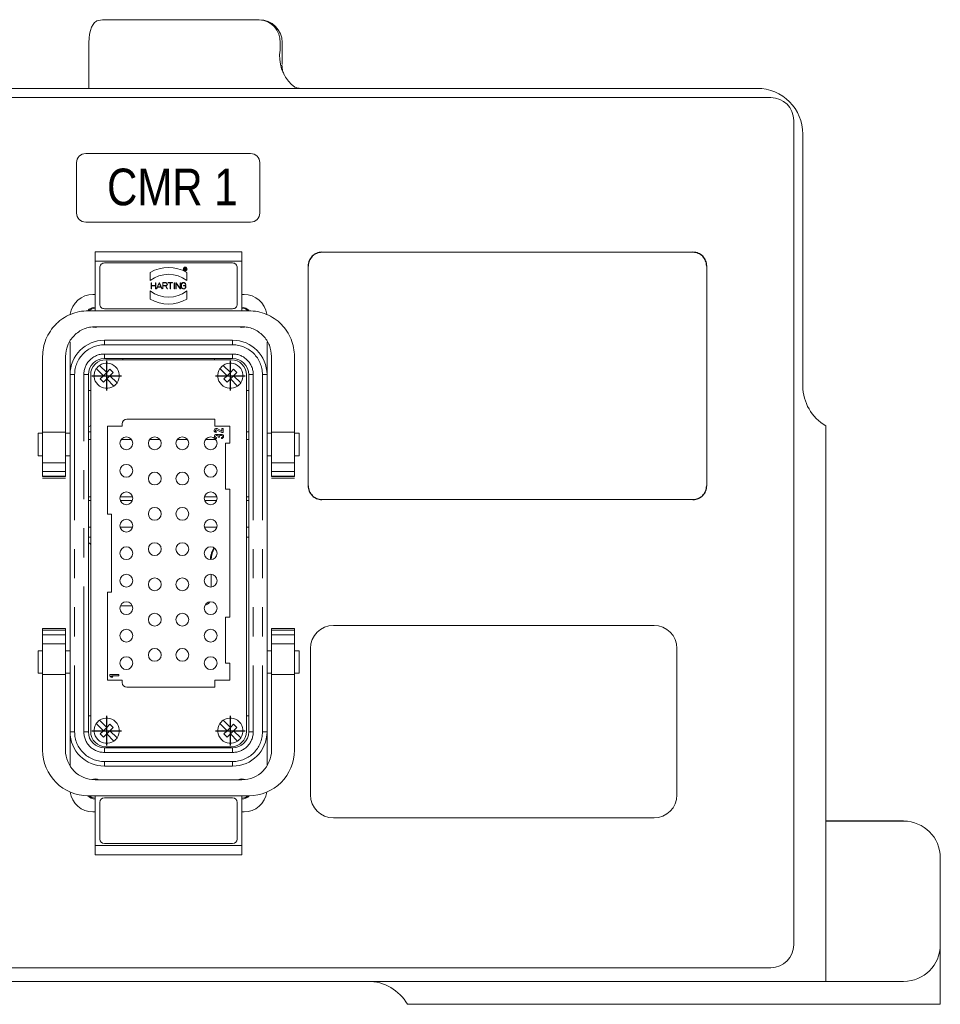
# Model space of a CAD drawing. Header units: millimetres. Extents: x 2665 to 40538, y 289 to 6965.
# Tile 67 of 68: x 10897 to 11299, y 3737 to 4167. Entities that reach past the tile are written whole.
import ezdxf

# ---------------------------------------------------------------- set-up
doc = ezdxf.new("R2010")
doc.units = ezdxf.units.MM
doc.header["$LTSCALE"] = 10
for name, pattern in [('AM_ISO08W050x2', [9, 6, -0.75, 1.5, -0.75]), ('CENTER2', [1.125, 0.75, -0.125, 0.125, -0.125]), ('PHANTOM', [12.7, 6.35, -1.27, 1.27, -1.27, 1.27, -1.27])]:
    doc.linetypes.add(name, pattern=pattern)
doc.layers.add('6', color=2, linetype='Continuous')
doc.layers.add('CEN', color=1, linetype='CENTER2', lineweight=25)
doc.layers.add('LineThick', color=7, linetype='Continuous', lineweight=13)
doc.styles.get("Standard").update_dxf_attribs({"font": 'romans.shx'})

# ---------------------------------------------------------------- blocks, each defined once
blk = doc.blocks.new('ADSFASDF')
at = {"layer": 'CEN', "linetype": 'AM_ISO08W050x2', "ltscale": 0.01}
for p, q in [((5733.17, -11481.65), (5733.17, -11468.65)), ((5726.68, -11475.15), (5739.67, -11475.15))]:
    blk.add_line(p, q, dxfattribs=at)
blk = doc.blocks.new('DSAFASDF')
for p, q in [((1859.74, 720.73), (1895.74, 720.73)), ((1857.74, 707.73), (1857.74, 718.73)), ((1897.74, 718.73), (1897.74, 707.73)), ((1895.74, 705.73), (1859.74, 705.73))]:
    blk.add_line(p, q)
for centre, start, end in [((1859.74, 718.73), 90, 180), ((1895.74, 718.73), 0, 90), ((1859.74, 707.73), 180, 270), ((1895.74, 707.73), 270, 0)]:
    blk.add_arc(centre, 2, start, end)
blk = doc.blocks.new('VIEW CCC')
at = {"color": 7, "linetype": 'Continuous', "lineweight": 15}
for p, q in [((54250.54, 1350.98), (54288.6, 1350.98)), ((54288.6, 1350.98), (54318.18, 1350.98)), ((54243.76, 1335.45), (54243.79, 1340.89)), ((54243.79, 1340.98), (54243.79, 1340.97)), ((54327.25, 1337.74), (54327.25, 1340.98)), ((54328.18, 1331.4), (54328.18, 1340.98)), ((54243.76, 1335.45), (54243.76, 1320.98)), ((54535.54, 1320.98), (53775.54, 1320.98)), ((54254.9, 1320.98), (54254.53, 1320.98)), ((54541.54, 1316.98), (53769.54, 1316.98)), ((54551.54, 946.98), (54551.54, 1306.98)), ((54555.54, 1190.98), (54555.54, 1300.98)), ((54310.54, 1249.58), (54246.54, 1249.58)), ((54246.54, 1245.58), (54246.54, 1249.58)), ((54310.54, 1249.58), (54310.54, 1245.58)), ((54345.54, 1249.4), (54507.54, 1249.4)), ((54246.54, 1245.58), (54246.54, 1223.88)), ((54310.54, 1245.58), (54246.54, 1245.58)), ((54248.54, 1242.73), (54248.54, 1226.73)), ((54306.54, 1244.73), (54250.54, 1244.73)), ((54308.54, 1226.73), (54308.54, 1242.73)), ((54310.54, 1223.88), (54310.54, 1245.58)), ((54339.54, 1243.4), (54339.54, 1147.4)), ((54513.54, 1243.4), (54513.54, 1147.4)), ((54270.54, 1237.03), (54270.54, 1240.64)), ((54285.39, 1241.56), (54285.39, 1242.6)), ((54285.39, 1242.6), (54285.89, 1242.6)), ((54285.47, 1241.56), (54285.39, 1241.56)), ((54285.47, 1242.52), (54285.89, 1242.52)), ((54285.47, 1242.1), (54285.47, 1242.52)), ((54285.89, 1242.1), (54285.47, 1242.1)), ((54285.87, 1242.02), (54285.47, 1242.02)), ((54285.47, 1242.02), (54285.47, 1241.56)), ((54286.1, 1241.56), (54285.87, 1242.02)), ((54285.95, 1242.03), (54286.19, 1241.56)), ((54286.1, 1241.56), (54286.19, 1241.56)), ((54286.54, 1240.64), (54286.54, 1237.03)), ((54270.96, 1233.43), (54270.96, 1236.13)), ((54271.08, 1236.13), (54270.96, 1236.13)), ((54271.08, 1236.13), (54271.08, 1234.84)), ((54271.08, 1234.84), (54272.89, 1234.84)), ((54272.89, 1234.72), (54271.08, 1234.72)), ((54271.08, 1234.72), (54271.08, 1233.43)), ((54272.89, 1234.84), (54272.89, 1236.13)), ((54273.01, 1236.13), (54272.89, 1236.13)), ((54272.89, 1233.43), (54272.89, 1234.72)), ((54273.01, 1236.13), (54273.01, 1233.43)), ((54273.27, 1233.43), (54274.43, 1236.13)), ((54273.71, 1234.14), (54273.4, 1233.43)), ((54275.28, 1234.14), (54273.71, 1234.14)), ((54273.76, 1234.26), (54274.49, 1235.98)), ((54275.23, 1234.26), (54273.76, 1234.26)), ((54274.56, 1236.13), (54274.43, 1236.13)), ((54274.49, 1235.98), (54275.23, 1234.26)), ((54274.56, 1236.13), (54275.72, 1233.43)), ((54275.59, 1233.43), (54275.28, 1234.14)), ((54275.98, 1233.43), (54275.98, 1236.19)), ((54275.98, 1236.19), (54277.29, 1236.19)), ((54276.1, 1236.07), (54277.29, 1236.07)), ((54276.1, 1234.84), (54276.1, 1236.07)), ((54277.29, 1234.84), (54276.1, 1234.84)), ((54277.25, 1234.72), (54276.1, 1234.72)), ((54276.1, 1234.72), (54276.1, 1233.43)), ((54277.9, 1233.43), (54277.25, 1234.72)), ((54277.38, 1234.73), (54278.03, 1233.43)), ((54278.35, 1236.19), (54278.35, 1236.07)), ((54278.35, 1236.19), (54280.28, 1236.19)), ((54279.26, 1236.07), (54278.35, 1236.07)), ((54279.26, 1233.43), (54279.26, 1236.07)), ((54280.28, 1236.07), (54279.38, 1236.07)), ((54279.38, 1236.07), (54279.38, 1233.43)), ((54280.28, 1236.07), (54280.28, 1236.19)), ((54280.99, 1233.43), (54280.99, 1236.13)), ((54281.11, 1236.13), (54280.99, 1236.13)), ((54281.11, 1236.13), (54281.11, 1233.43)), ((54281.76, 1233.43), (54281.76, 1236.13)), ((54281.76, 1236.13), (54281.9, 1236.13)), ((54283.68, 1233.43), (54281.88, 1235.95)), ((54281.88, 1235.95), (54281.88, 1233.43)), ((54281.9, 1236.13), (54283.69, 1233.62)), ((54283.69, 1233.62), (54283.69, 1236.13)), ((54283.81, 1236.13), (54283.69, 1236.13)), ((54283.81, 1236.13), (54283.81, 1233.43)), ((54284.08, 1234.4), (54284.08, 1235.17)), ((54284.2, 1235.17), (54284.2, 1234.4)), ((54285.1, 1234.84), (54285.1, 1234.72)), ((54285.1, 1234.84), (54286.13, 1234.84)), ((54286.01, 1234.72), (54285.1, 1234.72)), ((54285.99, 1235.35), (54286.11, 1235.35)), ((54286.01, 1234.4), (54286.01, 1234.72)), ((54286.13, 1234.84), (54286.13, 1234.4)), ((54246.54, 1230.98), (54245.54, 1230.98)), ((54270.54, 1232.54), (54270.54, 1228.93)), ((54271.08, 1233.43), (54270.96, 1233.43)), ((54272.89, 1233.43), (54273.01, 1233.43)), ((54273.4, 1233.43), (54273.27, 1233.43)), ((54275.59, 1233.43), (54275.72, 1233.43)), ((54276.1, 1233.43), (54275.98, 1233.43)), ((54278.03, 1233.43), (54277.9, 1233.43)), ((54279.38, 1233.43), (54279.26, 1233.43)), ((54281.11, 1233.43), (54280.99, 1233.43)), ((54281.88, 1233.43), (54281.76, 1233.43)), ((54283.81, 1233.43), (54283.68, 1233.43)), ((54286.54, 1228.93), (54286.54, 1232.54)), ((54311.54, 1230.98), (54310.54, 1230.98)), ((54246.54, 1223.88), (54243.54, 1223.88)), ((54246.54, 1223.88), (54310.54, 1223.88)), ((54250.54, 1224.73), (54306.54, 1224.73)), ((54313.54, 1223.88), (54310.54, 1223.88)), ((54246.54, 1216.88), (54310.54, 1216.88)), ((54235.54, 1210.36), (54235.54, 1195.98)), ((54250.54, 1210.98), (54306.54, 1210.98)), ((54321.54, 1210.36), (54321.54, 1195.98)), ((54223.54, 1203.88), (54223.54, 1170.87)), ((54233.54, 1170.87), (54233.54, 1203.88)), ((54248.43, 1200.01), (54251.54, 1196.89)), ((54306.54, 1202.98), (54250.54, 1202.98)), ((54305.94, 1202.48), (54251.14, 1202.48)), ((54258.54, 1202.48), (54258.54, 1202.98)), ((54298.54, 1202.98), (54298.54, 1202.48)), ((54302.43, 1200.01), (54305.54, 1196.89)), ((54323.54, 1203.88), (54323.54, 1170.87)), ((54333.54, 1170.87), (54333.54, 1203.88)), ((54235.54, 1039.98), (54235.54, 1195.98)), ((54243.54, 1195.98), (54243.54, 1039.98)), ((54244.54, 1040.08), (54244.54, 1195.88)), ((54250.13, 1195.48), (54247.01, 1198.6)), ((54248.72, 1194.07), (54250.13, 1195.48)), ((54250.13, 1195.48), (54251.54, 1196.89)), ((54251.54, 1196.89), (54252.96, 1198.31)), ((54252.96, 1195.48), (54251.54, 1194.07)), ((54252.96, 1198.31), (54254.37, 1196.89)), ((54254.37, 1196.89), (54252.96, 1195.48)), ((54252.96, 1195.48), (54256.07, 1192.36)), ((54304.13, 1195.48), (54301.01, 1198.6)), ((54302.72, 1194.07), (54304.13, 1195.48)), ((54304.13, 1195.48), (54305.54, 1196.89)), ((54305.54, 1196.89), (54306.96, 1198.31)), ((54306.96, 1195.48), (54305.54, 1194.07)), ((54306.96, 1198.31), (54308.37, 1196.89)), ((54308.37, 1196.89), (54306.96, 1195.48)), ((54306.96, 1195.48), (54310.07, 1192.36)), ((54312.54, 1040.08), (54312.54, 1195.88)), ((54313.54, 1039.98), (54313.54, 1195.98)), ((54321.54, 1195.98), (54321.54, 1039.98)), ((54250.13, 1192.65), (54248.72, 1194.07)), ((54251.54, 1194.07), (54250.13, 1192.65)), ((54254.66, 1190.95), (54251.54, 1194.07)), ((54304.13, 1192.65), (54302.72, 1194.07)), ((54305.54, 1194.07), (54304.13, 1192.65)), ((54308.66, 1190.95), (54305.54, 1194.07)), ((54243.54, 1188.98), (54244.54, 1188.98)), ((54313.54, 1188.98), (54312.54, 1188.98)), ((54258.34, 1174.48), (54258.34, 1173.48)), ((54260.34, 1176.48), (54298.74, 1176.48)), ((54298.74, 1173.48), (54298.74, 1176.48)), ((54223.54, 1170.38), (54221.54, 1170.38)), ((54221.54, 1170.38), (54221.54, 1160.58)), ((54223.54, 1170.87), (54233.54, 1170.87)), ((54223.54, 1170.87), (54223.54, 1157.48)), ((54233.54, 1170.87), (54233.54, 1157.48)), ((54235.54, 1170.38), (54233.54, 1170.38)), ((54244.54, 1170.98), (54243.54, 1170.98)), ((54251.84, 1134.98), (54251.84, 1173.48)), ((54251.84, 1173.48), (54258.34, 1173.48)), ((54298.74, 1173.48), (54305.24, 1173.48)), ((54299.34, 1171.28), (54299.34, 1170.68)), ((54299.44, 1169.88), (54299.84, 1169.88)), ((54301.84, 1170.68), (54299.48, 1171.85)), ((54299.74, 1172.39), (54301.84, 1171.35)), ((54301.24, 1169.88), (54301.64, 1169.88)), ((54301.84, 1171.35), (54301.84, 1172.48)), ((54301.84, 1172.48), (54302.44, 1172.48)), ((54302.44, 1170.68), (54301.84, 1170.68)), ((54302.44, 1172.48), (54302.44, 1170.68)), ((54305.24, 1173.48), (54305.24, 1165.98)), ((54312.68, 1170.98), (54312.54, 1170.98)), ((54313.54, 1170.98), (54312.68, 1170.98)), ((54323.54, 1170.38), (54321.54, 1170.38)), ((54323.54, 1170.87), (54323.54, 1157.48)), ((54323.54, 1170.87), (54333.54, 1170.87)), ((54333.54, 1170.87), (54333.54, 1157.48)), ((54335.54, 1170.38), (54333.54, 1170.38)), ((54335.54, 1170.38), (54335.54, 1160.58)), ((54565.54, 930.98), (54565.54, 1173.66)), ((54299.84, 1169.38), (54299.44, 1169.38)), ((54299.44, 1168.58), (54299.44, 1168.08)), ((54300.24, 1168.68), (54300.24, 1168.98)), ((54300.84, 1168.68), (54300.24, 1168.68)), ((54300.84, 1168.98), (54300.84, 1168.68)), ((54301.64, 1169.38), (54301.24, 1169.38)), ((54301.64, 1168.08), (54301.64, 1168.58)), ((54303.44, 1165.98), (54303.44, 1145.98)), ((54303.44, 1165.98), (54305.24, 1165.98)), ((54221.54, 1160.58), (54223.54, 1160.58)), ((54223.54, 1157.48), (54233.54, 1157.48)), ((54233.54, 1160.58), (54235.54, 1160.58)), ((54321.54, 1160.58), (54323.54, 1160.58)), ((54323.54, 1157.48), (54333.54, 1157.48)), ((54333.54, 1160.58), (54335.54, 1160.58)), ((54233.54, 1153.6), (54223.54, 1153.6)), ((54333.54, 1153.6), (54323.54, 1153.6)), ((54223.54, 1151.57), (54233.54, 1151.57)), ((54223.54, 1151.57), (54223.54, 1151.55)), ((54233.54, 1151.55), (54223.54, 1151.55)), ((54223.54, 1151.48), (54223.54, 1151.48)), ((54233.54, 1151.48), (54223.54, 1151.48)), ((54233.54, 1150.75), (54223.54, 1150.75)), ((54233.54, 1151.55), (54233.54, 1151.57)), ((54233.54, 1151.48), (54233.55, 1151.48)), ((54323.54, 1151.57), (54333.54, 1151.57)), ((54323.54, 1151.57), (54323.54, 1151.55)), ((54333.54, 1151.55), (54323.54, 1151.55)), ((54323.54, 1151.48), (54323.54, 1151.48)), ((54333.54, 1151.48), (54323.54, 1151.48)), ((54333.54, 1150.75), (54323.54, 1150.75)), ((54333.54, 1151.55), (54333.54, 1151.57)), ((54333.54, 1151.48), (54333.55, 1151.48)), ((54305.24, 1145.98), (54303.44, 1145.98)), ((54305.24, 1145.98), (54305.24, 1089.98)), ((54244.54, 1140.98), (54243.54, 1140.98)), ((54262.76, 1140.98), (54257.53, 1140.98)), ((54299.56, 1140.98), (54294.33, 1140.98)), ((54313.54, 1140.98), (54312.54, 1140.98)), ((54345.54, 1141.4), (54507.54, 1141.4)), ((54251.84, 1134.98), (54253.64, 1134.98)), ((54253.64, 1100.98), (54253.64, 1134.98)), ((54244.54, 1124.98), (54243.54, 1124.98)), ((54313.54, 1124.98), (54312.54, 1124.98)), ((54297.22, 1103.19), (54297.22, 1108.77)), ((54251.84, 1062.48), (54251.84, 1100.98)), ((54253.64, 1100.98), (54251.84, 1100.98)), ((54262.76, 1094.98), (54257.53, 1094.98)), ((54303.44, 1089.98), (54305.24, 1089.98)), ((54303.44, 1089.98), (54303.44, 1069.98)), ((54233.54, 1085.16), (54223.54, 1085.16)), ((54223.54, 1085.16), (54223.54, 1085.15)), ((54233.54, 1085.15), (54223.54, 1085.15)), ((54223.54, 1084.42), (54223.54, 1085.15)), ((54223.54, 1084.42), (54233.54, 1084.42)), ((54223.54, 1084.42), (54223.54, 1084.35)), ((54233.54, 1084.35), (54223.54, 1084.35)), ((54223.54, 1084.35), (54223.54, 1084.34)), ((54233.54, 1084.34), (54223.54, 1084.34)), ((54223.54, 1082.31), (54223.54, 1084.34)), ((54233.54, 1085.15), (54233.54, 1085.16)), ((54233.54, 1085.15), (54233.54, 1084.42)), ((54233.54, 1084.35), (54233.54, 1084.42)), ((54233.54, 1084.34), (54233.54, 1084.35)), ((54233.54, 1084.34), (54233.54, 1082.31)), ((54333.54, 1085.16), (54323.54, 1085.16)), ((54323.54, 1085.16), (54323.54, 1085.15)), ((54333.54, 1085.15), (54323.54, 1085.15)), ((54323.54, 1084.42), (54323.54, 1085.15)), ((54323.54, 1084.42), (54333.54, 1084.42)), ((54323.54, 1084.42), (54323.54, 1084.35)), ((54323.54, 1084.35), (54333.54, 1084.35)), ((54323.54, 1084.35), (54323.54, 1084.34)), ((54333.54, 1084.34), (54323.54, 1084.34)), ((54323.54, 1082.31), (54323.54, 1084.34)), ((54333.54, 1085.15), (54333.54, 1085.16)), ((54333.54, 1085.15), (54333.54, 1084.42)), ((54333.54, 1084.35), (54333.54, 1084.42)), ((54333.54, 1084.34), (54333.54, 1084.35)), ((54333.54, 1084.34), (54333.54, 1082.31)), ((54490.54, 1086.4), (54350.54, 1086.4)), ((54233.54, 1082.31), (54223.54, 1082.31)), ((54223.54, 1078.42), (54223.54, 1082.31)), ((54233.54, 1082.31), (54233.54, 1078.42)), ((54323.54, 1082.31), (54333.54, 1082.31)), ((54323.54, 1078.42), (54323.54, 1082.31)), ((54333.54, 1082.31), (54333.54, 1078.42)), ((54223.54, 1075.38), (54221.54, 1075.38)), ((54221.54, 1075.38), (54221.54, 1065.58)), ((54233.54, 1078.42), (54223.54, 1078.42)), ((54223.54, 1065.03), (54223.54, 1078.42)), ((54233.54, 1078.42), (54233.54, 1065.03)), ((54235.54, 1075.38), (54233.54, 1075.38)), ((54323.54, 1075.38), (54321.54, 1075.38)), ((54333.54, 1078.42), (54323.54, 1078.42)), ((54323.54, 1065.03), (54323.54, 1078.42)), ((54333.54, 1065.03), (54333.54, 1078.42)), ((54335.54, 1075.38), (54333.54, 1075.38)), ((54335.54, 1065.58), (54335.54, 1075.38)), ((54340.54, 1076.4), (54340.54, 1012.4)), ((54500.54, 1012.4), (54500.54, 1076.4)), ((54305.24, 1069.98), (54303.44, 1069.98)), ((54305.24, 1069.98), (54305.24, 1062.48)), ((54221.54, 1065.58), (54223.54, 1065.58)), ((54223.54, 1032.02), (54223.54, 1065.03)), ((54233.54, 1065.03), (54223.54, 1065.03)), ((54233.54, 1065.58), (54235.54, 1065.58)), ((54233.54, 1065.03), (54233.54, 1032.02)), ((54258.34, 1062.48), (54251.84, 1062.48)), ((54252.84, 1065.08), (54256.84, 1065.08)), ((54252.84, 1064.48), (54252.84, 1065.08)), ((54253.43, 1063.88), (54252.84, 1064.48)), ((54254.27, 1063.88), (54253.43, 1063.88)), ((54253.68, 1064.48), (54254.27, 1063.88)), ((54256.84, 1064.48), (54253.68, 1064.48)), ((54256.84, 1065.08), (54256.84, 1064.48)), ((54258.34, 1062.48), (54258.34, 1061.48)), ((54305.24, 1062.48), (54298.74, 1062.48)), ((54298.74, 1059.48), (54298.74, 1062.48)), ((54321.54, 1065.58), (54323.54, 1065.58)), ((54333.54, 1065.03), (54323.54, 1065.03)), ((54323.54, 1065.03), (54323.54, 1032.02)), ((54333.54, 1065.58), (54335.54, 1065.58)), ((54333.54, 1032.02), (54333.54, 1065.03)), ((54298.74, 1059.48), (54260.34, 1059.48)), ((54244.54, 1046.98), (54243.54, 1046.98)), ((54248.43, 1045.01), (54251.54, 1041.89)), ((54302.43, 1045.01), (54305.54, 1041.89)), ((54313.54, 1046.98), (54312.54, 1046.98)), ((54250.13, 1040.48), (54247.01, 1043.6)), ((54250.13, 1040.48), (54251.54, 1041.89)), ((54252.96, 1043.31), (54251.54, 1041.89)), ((54252.96, 1043.31), (54254.37, 1041.89)), ((54252.96, 1040.48), (54254.37, 1041.89)), ((54304.13, 1040.48), (54301.01, 1043.6)), ((54304.13, 1040.48), (54305.54, 1041.89)), ((54305.54, 1041.89), (54306.96, 1043.31)), ((54306.96, 1043.31), (54308.37, 1041.89)), ((54308.37, 1041.89), (54306.96, 1040.48)), ((54235.54, 1039.98), (54235.54, 1025.1)), ((54250.13, 1040.48), (54248.72, 1039.07)), ((54250.13, 1037.65), (54248.72, 1039.07)), ((54250.13, 1037.65), (54251.54, 1039.07)), ((54251.54, 1039.07), (54252.96, 1040.48)), ((54254.66, 1035.95), (54251.54, 1039.07)), ((54252.96, 1040.48), (54256.07, 1037.36)), ((54302.72, 1039.07), (54304.13, 1040.48)), ((54304.13, 1037.65), (54302.72, 1039.07)), ((54305.54, 1039.07), (54304.13, 1037.65)), ((54306.96, 1040.48), (54305.54, 1039.07)), ((54308.66, 1035.95), (54305.54, 1039.07)), ((54306.96, 1040.48), (54310.07, 1037.36)), ((54321.54, 1039.98), (54321.54, 1025.1)), ((54250.54, 1032.98), (54306.54, 1032.98)), ((54251.14, 1033.48), (54305.94, 1033.48)), ((54258.54, 1032.98), (54258.54, 1033.48)), ((54298.54, 1033.48), (54298.54, 1032.98)), ((54306.54, 1024.98), (54250.54, 1024.98)), ((54310.54, 1019.02), (54246.54, 1019.02)), ((54246.54, 1012.02), (54243.54, 1012.02)), ((54246.54, 1012.02), (54310.54, 1012.02)), ((54246.54, 1012.02), (54246.54, 990.32)), ((54250.54, 1011.17), (54306.54, 1011.17)), ((54313.54, 1012.02), (54310.54, 1012.02)), ((54310.54, 990.32), (54310.54, 1012.02)), ((54248.54, 993.17), (54248.54, 1009.17)), ((54308.54, 1009.17), (54308.54, 993.17)), ((54245.54, 1004.98), (54246.54, 1004.98)), ((54310.54, 1004.98), (54311.54, 1004.98)), ((54350.54, 1002.4), (54490.54, 1002.4)), ((54246.54, 990.32), (54310.54, 990.32)), ((54246.54, 986.32), (54246.54, 990.32)), ((54306.54, 991.17), (54250.54, 991.17)), ((54310.54, 990.32), (54310.54, 986.32)), ((54246.54, 986.32), (54310.54, 986.32)), ((54615.54, 946.98), (54615.54, 984.98)), ((54615.54, 946.98), (54615.54, 920.98)), ((53769.54, 936.98), (54541.54, 936.98)), ((53745.54, 930.98), (54565.54, 930.98)), ((54576.88, 930.98), (54565.54, 930.98)), ((54599.54, 930.98), (54576.88, 930.98)), ((54395.54, 920.98), (54382.86, 920.98)), ((54471.77, 920.98), (54395.54, 920.98)), ((54479.06, 920.98), (54471.77, 920.98)), ((54548.2, 920.98), (54479.06, 920.98)), ((54548.2, 920.98), (54558.57, 920.98)), ((54586.29, 920.98), (54558.57, 920.98)), ((54607.58, 920.98), (54607.29, 920.98)), ((54608.28, 920.98), (54613.73, 920.98)), ((54613.73, 920.98), (54615.54, 920.98))]:
    blk.add_line(p, q, dxfattribs=at)
at = {"color": 8, "linetype": 'PHANTOM', "lineweight": 0}
for p, q in [((54250.54, 1208.98), (54250.54, 1210.98)), ((54306.54, 1208.98), (54250.54, 1208.98)), ((54306.54, 1210.98), (54306.54, 1208.98)), ((54250.54, 1204.98), (54250.54, 1202.98)), ((54250.54, 1204.98), (54306.54, 1204.98)), ((54306.54, 1204.98), (54306.54, 1202.98)), ((54237.54, 1195.98), (54235.54, 1195.98)), ((54237.54, 1195.98), (54237.54, 1039.98)), ((54241.54, 1039.98), (54241.54, 1195.98)), ((54241.54, 1195.98), (54243.54, 1195.98)), ((54315.54, 1195.98), (54313.54, 1195.98)), ((54315.54, 1195.98), (54315.54, 1039.98)), ((54319.54, 1195.98), (54319.54, 1039.98)), ((54319.54, 1195.98), (54321.54, 1195.98)), ((54243.54, 1173.15), (54244.54, 1173.77)), ((54312.68, 1170.98), (54313.54, 1171)), ((54244.54, 1167.62), (54243.54, 1167.62)), ((54262.41, 1167.62), (54257.88, 1167.62)), ((54274.81, 1167.62), (54270.28, 1167.62)), ((54286.81, 1167.62), (54282.28, 1167.62)), ((54299.21, 1167.62), (54294.68, 1167.62)), ((54313.54, 1167.62), (54312.54, 1167.62)), ((54243.54, 1142.66), (54244.54, 1142.66)), ((54257.43, 1142.66), (54262.86, 1142.66)), ((54294.23, 1142.66), (54299.66, 1142.66)), ((54312.54, 1142.66), (54313.54, 1142.66)), ((54243.54, 1129.34), (54244.54, 1129.34)), ((54257.42, 1129.34), (54262.87, 1129.34)), ((54294.22, 1129.34), (54299.67, 1129.34)), ((54312.54, 1129.34), (54313.54, 1129.34)), ((54235.54, 1039.98), (54237.54, 1039.98)), ((54241.54, 1039.98), (54243.54, 1039.98)), ((54315.54, 1039.98), (54313.54, 1039.98)), ((54319.54, 1039.98), (54321.54, 1039.98)), ((54250.54, 1030.98), (54250.54, 1032.98)), ((54306.54, 1032.98), (54306.54, 1030.98)), ((54306.54, 1030.98), (54250.54, 1030.98)), ((54250.54, 1026.98), (54306.54, 1026.98)), ((54250.54, 1026.98), (54250.54, 1024.98)), ((54306.54, 1026.98), (54306.54, 1024.98))]:
    blk.add_line(p, q, dxfattribs=at)
at = {"color": 7, "linetype": 'Continuous', "lineweight": 15, "flags": 128}
for points in [[(54243.79, 1340.98), (54243.86, 1342.84), (54244.09, 1344.63), (54244.46, 1346.28), (54244.97, 1347.73), (54245.58, 1348.91), (54246.27, 1349.79), (54247.03, 1350.34), (54247.23, 1350.42)], [(54333.66, 1321.52), (54332.78, 1322.21), (54332.28, 1322.64)], [(54246.54, 1224.98), (54245.01, 1224.68), (54243.79, 1223.88)], [(54310.54, 1225.38), (54312.23, 1225.04), (54313.57, 1224.18)], [(54313.3, 1223.88), (54312.08, 1224.68), (54310.54, 1224.98)], [(54248.14, 1216.88), (54246.54, 1216.58), (54245.51, 1216.7)], [(54311.72, 1216.74), (54310.54, 1216.58), (54308.95, 1216.88)], [(54243.54, 1122.72), (54244.29, 1122.05), (54244.54, 1121.78)], [(54243.85, 1012.02), (54245.01, 1011.28), (54246.54, 1010.98)], [(54310.54, 1010.98), (54312.08, 1011.28), (54313.24, 1012.02)]]:
    blk.add_lwpolyline(points, dxfattribs=at)
at = {"color": 7, "linetype": 'Continuous', "lineweight": 15}
for centre, radius in [((54285.78, 1242.06), 0.84), ((54260.14, 1165.98), 2.8), ((54272.54, 1165.98), 2.8), ((54284.54, 1165.98), 2.8), ((54296.94, 1165.98), 2.8), ((54260.14, 1153.98), 2.8), ((54296.94, 1153.98), 2.8), ((54272.54, 1150.58), 2.8), ((54284.54, 1150.58), 2.8), ((54260.14, 1141.98), 2.8), ((54296.94, 1141.98), 2.8), ((54272.54, 1135.18), 2.8), ((54284.54, 1135.18), 2.8), ((54260.14, 1129.98), 2.8), ((54296.94, 1129.98), 2.8), ((54272.54, 1119.78), 2.8), ((54284.54, 1119.78), 2.8), ((54260.14, 1117.98), 2.8), ((54296.94, 1117.98), 2.8), ((54260.14, 1105.98), 2.8), ((54272.54, 1104.38), 2.8), ((54284.54, 1104.38), 2.8), ((54296.94, 1105.98), 2.8), ((54260.14, 1093.98), 2.8), ((54296.94, 1093.98), 2.8), ((54272.54, 1088.98), 2.8), ((54284.54, 1088.98), 2.8), ((54260.14, 1081.98), 2.8), ((54296.94, 1081.98), 2.8), ((54272.54, 1073.58), 2.8), ((54284.54, 1073.58), 2.8), ((54260.14, 1069.98), 2.8), ((54296.94, 1069.98), 2.8)]:
    blk.add_circle(centre, radius, dxfattribs=at)
for centre, radius, start, end in [((54250.54, 1340.98), 10, 90, 109.3303), ((54318.18, 1340.98), 10, 0, 90), ((54317.69, 1341.43), 9.57, 357.324, 87.0486), ((54344.25, 1335.02), 17.22, 170.9408, 225.9614), ((54535.54, 1300.98), 20, 0, 90), ((54541.54, 1306.98), 10, 0, 90), ((54278.54, 1226.78), 16, 60.0001, 119.9999), ((54278.54, 1226.78), 13, 52.0199, 127.9801), ((54277.29, 1235.46), 0.735, 277.348, 90), ((54245.54, 1220.98), 10, 90, 172.1854), ((54278.54, 1242.78), 13, 232.0202, 307.9798), ((54311.54, 1220.98), 10, 7.8896, 90), ((54278.54, 1242.78), 16, 239.9998, 300.0002), ((54246.54, 1220.98), 4.4, 90, 138.6346), ((54250.54, 1195.98), 15, 90, 180), ((54306.54, 1195.98), 15, 0, 90), ((54250.54, 1195.98), 7, 90, 180), ((54251.14, 1195.88), 6.6, 90, 180), ((54251.54, 1195.48), 5.5, 124.5215, 145.4785), ((54251.54, 1195.48), 5.5, 325.4785, 124.5215), ((54305.54, 1195.48), 5.5, 124.5215, 145.4785), ((54305.54, 1195.48), 5.5, 325.4785, 124.5215), ((54305.94, 1195.88), 6.6, 0, 90), ((54306.54, 1195.98), 7, 360, 90), ((54251.54, 1195.48), 5.5, 145.4785, 304.5215), ((54305.54, 1195.48), 5.5, 145.4785, 304.5215), ((54251.54, 1195.48), 5.5, 304.5215, 325.4785), ((54305.54, 1195.48), 5.5, 304.5215, 325.4785), ((54575.54, 1190.98), 20, 180, 240), ((54260.34, 1174.48), 2, 90, 180), ((54299.34, 1171.58), 0.9, 63.7182, 270), ((54299.44, 1168.98), 0.9, 90, 270), ((54299.34, 1171.58), 0.3, 63.7182, 270), ((54299.84, 1168.98), 0.9, 38.9424, 90), ((54301.64, 1168.98), 0.9, 270, 90), ((54299.44, 1168.98), 0.4, 90, 270), ((54299.84, 1168.98), 0.4, 0, 90), ((54301.24, 1168.98), 0.4, 90, 180), ((54301.64, 1168.98), 0.4, 270, 90), ((54307.22, 1114.98), 10, 148.6639, 178.7765), ((54293.22, 1098.98), 4, 287.2845, 326.1227), ((54350.54, 1076.4), 10, 90, 180), ((54490.54, 1076.4), 10, 0, 90), ((54260.34, 1061.48), 2, 180, 270), ((54251.54, 1040.48), 5.5, 124.5215, 145.4785), ((54251.54, 1040.48), 5.5, 325.4785, 124.5215), ((54305.54, 1040.48), 5.5, 124.5215, 145.4785), ((54305.54, 1040.48), 5.5, 325.4785, 124.5215), ((54251.54, 1040.48), 5.5, 145.4785, 304.5215), ((54305.54, 1040.48), 5.5, 145.4785, 304.5215), ((54250.54, 1039.98), 15, 180, 270), ((54250.54, 1039.98), 7, 180, 270), ((54251.14, 1040.08), 6.6, 180, 270), ((54251.54, 1040.48), 5.5, 304.5215, 325.4785), ((54305.94, 1040.08), 6.6, 270, 0), ((54306.54, 1039.98), 15, 270, 0), ((54306.54, 1039.98), 7, 270, 0), ((54305.54, 1040.48), 5.5, 304.5215, 325.4785), ((54243.54, 1032.02), 20, 180, 270), ((54246.54, 1032.02), 13, 180, 270), ((54310.54, 1032.02), 13, 270, 0), ((54313.54, 1032.02), 20, 270, 0), ((54246.54, 1014.98), 4.4, 66.8072, 110.0817), ((54310.54, 1014.98), 4.4, 69.9183, 113.1928), ((54245.54, 1014.98), 10, 187.6087, 270), ((54246.54, 1014.98), 4.4, 222.1703, 270), ((54250.54, 1009.17), 2, 90, 180), ((54306.54, 1009.17), 2, 0, 90), ((54310.54, 1014.98), 4.4, 270, 317.8297), ((54311.54, 1014.98), 10, 270, 352.3913), ((54350.54, 1012.4), 10, 180, 270), ((54490.54, 1012.4), 10, 270, 0), ((54599.54, 984.98), 16, 0, 90), ((54250.54, 993.17), 2, 180, 270), ((54306.54, 993.17), 2, 270, 0), ((54541.54, 946.98), 10, 270, 0), ((54599.54, 946.98), 16, 270, 0), ((54365.54, 910.98), 20, 30, 90)]:
    blk.add_arc(centre, radius, start, end, dxfattribs=at)
at = {"linetype": 'AM_ISO08W050x2'}
for centre, start, end in [((54345.54, 1243.4), 90, 180), ((54507.54, 1243.4), 0, 90), ((54345.54, 1147.4), 180, 270), ((54507.54, 1147.4), 270, 0)]:
    blk.add_arc(centre, 6, start, end, dxfattribs=at)
at = {"color": 8, "linetype": 'PHANTOM', "lineweight": 0}
for centre, radius, start, end in [((54250.54, 1195.98), 13, 90, 180), ((54306.54, 1195.98), 13, 360, 90), ((54250.54, 1195.98), 9, 90, 180), ((54306.54, 1195.98), 9, 0, 90), ((54306.92, 1114.99), 10.12, 147.7205, 178.8851), ((54250.54, 1039.98), 13, 180, 270), ((54250.54, 1039.98), 9, 180, 270), ((54306.54, 1039.98), 13, 270, 0), ((54306.54, 1039.98), 9, 270, 0)]:
    blk.add_arc(centre, radius, start, end, dxfattribs=at)
blk.add_ellipse((54254.68, 1340.98), major_axis=(0, 20), ratio=0.49386, start_param=3.141593, end_param=3.163781, dxfattribs=at)
at = {"color": 7, "linetype": 'Continuous', "lineweight": 15}
for points, knots in [([(54243.79, 1340.89), (54243.79, 1340.9), (54243.79, 1340.91), (54243.79, 1340.93), (54243.79, 1340.94), (54243.79, 1340.95), (54243.79, 1340.96), (54243.79, 1340.96), (54243.79, 1340.97), (54243.79, 1340.97), (54243.79, 1340.97)], [0, 0, 0, 0, 0.3142, 0.470546, 0.626899, 0.783253, 0.861426, 0.9396, 0.978687, 1, 1, 1, 1]), ([(54329.06, 1326.96), (54328.93, 1327.21), (54328.44, 1328.19), (54328.13, 1329.77), (54328.08, 1330.68), (54328.06, 1331.09)], [0, 0, 0, 0, 0.1591604, 0.6207629, 1, 1, 1, 1]), ([(54336.3, 1320.98), (54336.03, 1320.99), (54335.26, 1321.02), (54334.22, 1321.27), (54333.57, 1321.59), (54333.56, 1321.6), (54333.55, 1321.61)], [0, 0, 0, 0, 0.180851, 0.521474, 0.813776, 1, 1, 1, 1]), ([(54250.54, 1244.73), (54250.28, 1244.7), (54249.76, 1244.64), (54249.1, 1244.18), (54248.63, 1243.52), (54248.57, 1242.99), (54248.54, 1242.73)], [0, 0, 0, 0, 0.250002, 0.500006, 0.750011, 1, 1, 1, 1]), ([(54286.54, 1242.06), (54286.53, 1241.96), (54286.51, 1241.76), (54286.33, 1241.51), (54286.08, 1241.34), (54285.78, 1241.28), (54285.49, 1241.34), (54285.23, 1241.51), (54285.06, 1241.76), (54285, 1242.06), (54285.06, 1242.36), (54285.23, 1242.61), (54285.49, 1242.78), (54285.78, 1242.84), (54286.08, 1242.78), (54286.33, 1242.61), (54286.51, 1242.36), (54286.53, 1242.16), (54286.54, 1242.06)], [0, 0, 0, 0, 0.062506, 0.124998, 0.187499, 0.250002, 0.312505, 0.375006, 0.437499, 0.500005, 0.562511, 0.625004, 0.687505, 0.750003, 0.812501, 0.875002, 0.937494, 1, 1, 1, 1]), ([(54308.54, 1242.73), (54308.51, 1242.99), (54308.45, 1243.52), (54307.99, 1244.18), (54307.33, 1244.64), (54306.81, 1244.7), (54306.54, 1244.73)], [0, 0, 0, 0, 0.249988, 0.499994, 0.750002, 1, 1, 1, 1]), ([(54285.89, 1242.6), (54285.93, 1242.6), (54286, 1242.59), (54286.09, 1242.53), (54286.16, 1242.45), (54286.19, 1242.34), (54286.18, 1242.24), (54286.13, 1242.14), (54286.05, 1242.06), (54285.99, 1242.04), (54285.95, 1242.03)], [0, 0, 0, 0, 0.125011, 0.250017, 0.375046, 0.499993, 0.625031, 0.750021, 0.874978, 1, 1, 1, 1]), ([(54285.89, 1242.52), (54285.92, 1242.52), (54285.97, 1242.51), (54286.04, 1242.47), (54286.09, 1242.4), (54286.11, 1242.31), (54286.09, 1242.23), (54286.04, 1242.16), (54285.97, 1242.11), (54285.92, 1242.11), (54285.89, 1242.1)], [0, 0, 0, 0, 0.124992, 0.249902, 0.374975, 0.49995, 0.624924, 0.749997, 0.875008, 1, 1, 1, 1]), ([(54277.29, 1236.07), (54277.37, 1236.06), (54277.53, 1236.05), (54277.74, 1235.9), (54277.87, 1235.7), (54277.92, 1235.46), (54277.87, 1235.22), (54277.74, 1235.01), (54277.53, 1234.87), (54277.37, 1234.85), (54277.29, 1234.84)], [0, 0, 0, 0, 0.125005, 0.249998, 0.375013, 0.5, 0.624987, 0.750002, 0.874995, 1, 1, 1, 1]), ([(54284.08, 1235.17), (54284.09, 1235.3), (54284.12, 1235.55), (54284.33, 1235.88), (54284.64, 1236.11), (54285.01, 1236.21), (54285.39, 1236.18), (54285.74, 1236), (54286, 1235.72), (54286.07, 1235.47), (54286.11, 1235.35)], [0, 0, 0, 0, 0.1249959, 0.2500048, 0.374991, 0.5000003, 0.6250042, 0.7500015, 0.8750112, 1, 1, 1, 1]), ([(54286.13, 1234.4), (54286.11, 1234.26), (54286.08, 1234), (54285.84, 1233.65), (54285.5, 1233.43), (54285.1, 1233.35), (54284.7, 1233.43), (54284.36, 1233.65), (54284.12, 1234), (54284.09, 1234.26), (54284.08, 1234.4)], [0, 0, 0, 0, 0.125007, 0.25, 0.375004, 0.500004, 0.625003, 0.750013, 0.874998, 1, 1, 1, 1]), ([(54285.99, 1235.35), (54285.95, 1235.46), (54285.89, 1235.67), (54285.65, 1235.91), (54285.35, 1236.06), (54285.01, 1236.09), (54284.68, 1235.99), (54284.42, 1235.79), (54284.23, 1235.5), (54284.21, 1235.28), (54284.2, 1235.17)], [0, 0, 0, 0, 0.124985, 0.250001, 0.375012, 0.500008, 0.625015, 0.750011, 0.87503, 1, 1, 1, 1]), ([(54284.2, 1234.4), (54284.21, 1234.28), (54284.24, 1234.04), (54284.45, 1233.74), (54284.75, 1233.54), (54285.1, 1233.47), (54285.46, 1233.54), (54285.76, 1233.74), (54285.96, 1234.04), (54285.99, 1234.28), (54286.01, 1234.4)], [0, 0, 0, 0, 0.125, 0.249995, 0.375, 0.499998, 0.624995, 0.74999, 0.874993, 1, 1, 1, 1]), ([(54248.54, 1226.73), (54248.57, 1226.47), (54248.63, 1225.94), (54249.1, 1225.28), (54249.76, 1224.82), (54250.28, 1224.76), (54250.54, 1224.73)], [0, 0, 0, 0, 0.250025, 0.499997, 0.75, 1, 1, 1, 1]), ([(54306.54, 1224.73), (54306.81, 1224.76), (54307.33, 1224.82), (54307.99, 1225.28), (54308.45, 1225.94), (54308.51, 1226.47), (54308.54, 1226.73)], [0, 0, 0, 0, 0.249996, 0.500003, 0.749976, 1, 1, 1, 1]), ([(54243.54, 1223.88), (54242.22, 1223.8), (54239.55, 1223.65), (54235.75, 1222.43), (54232.83, 1220.86), (54230.72, 1219.27), (54228.82, 1217.52), (54226.74, 1214.97), (54224.93, 1211.52), (54223.76, 1207.73), (54223.62, 1205.16), (54223.54, 1203.88)], [0, 0, 0, 0, 0.123982, 0.249873, 0.37168, 0.435736, 0.500058, 0.618292, 0.750026, 0.874906, 1, 1, 1, 1]), ([(54333.54, 1203.88), (54333.47, 1205.16), (54333.33, 1207.73), (54332.16, 1211.52), (54330.35, 1214.97), (54327.85, 1218.04), (54324.86, 1220.53), (54321.34, 1222.43), (54317.54, 1223.65), (54314.87, 1223.8), (54313.54, 1223.88)], [0, 0, 0, 0, 0.125115, 0.250016, 0.381772, 0.500026, 0.628259, 0.750084, 0.875998, 1, 1, 1, 1]), ([(54233.54, 1203.88), (54233.73, 1205.55), (54234.1, 1208.88), (54236.58, 1212.52), (54239.24, 1214.75), (54241.56, 1215.97), (54244.03, 1216.74), (54245.71, 1216.83), (54246.54, 1216.88)], [0, 0, 0, 0, 0.249459, 0.498863, 0.628776, 0.757886, 0.879172, 1, 1, 1, 1]), ([(54310.54, 1216.88), (54311.38, 1216.83), (54313.06, 1216.74), (54315.53, 1215.97), (54317.85, 1214.75), (54320.51, 1212.52), (54322.99, 1208.88), (54323.36, 1205.55), (54323.54, 1203.88)], [0, 0, 0, 0, 0.120805, 0.242118, 0.371172, 0.501137, 0.750547, 1, 1, 1, 1]), ([(54300.54, 1169.55), (54300.62, 1169.62), (54300.76, 1169.76), (54301.02, 1169.86), (54301.18, 1169.88), (54301.24, 1169.88)], [0, 0, 0, 0, 0.381049, 0.759334, 1, 1, 1, 1]), ([(54223.54, 1153.6), (54223.54, 1154.18), (54223.54, 1155.36), (54223.54, 1156.77), (54223.54, 1157.48)], [0, 0, 0, 0, 0.500002, 1, 1, 1, 1]), ([(54233.54, 1157.48), (54233.54, 1156.77), (54233.54, 1155.36), (54233.54, 1154.18), (54233.54, 1153.6)], [0, 0, 0, 0, 0.499998, 1, 1, 1, 1]), ([(54323.54, 1153.6), (54323.54, 1154.18), (54323.54, 1155.36), (54323.54, 1156.77), (54323.54, 1157.48)], [0, 0, 0, 0, 0.500002, 1, 1, 1, 1]), ([(54333.54, 1157.48), (54333.54, 1156.77), (54333.54, 1155.36), (54333.54, 1154.18), (54333.54, 1153.6)], [0, 0, 0, 0, 0.499998, 1, 1, 1, 1]), ([(54223.54, 1151.57), (54223.54, 1151.75), (54223.54, 1152.11), (54223.54, 1153.1), (54223.54, 1153.6)], [0, 0, 0, 0, 0.500004, 1, 1, 1, 1]), ([(54233.54, 1153.6), (54233.54, 1153.1), (54233.54, 1152.11), (54233.54, 1151.75), (54233.54, 1151.57)], [0, 0, 0, 0, 0.499996, 1, 1, 1, 1]), ([(54323.54, 1151.57), (54323.54, 1151.75), (54323.54, 1152.11), (54323.54, 1153.1), (54323.54, 1153.6)], [0, 0, 0, 0, 0.500004, 1, 1, 1, 1]), ([(54333.54, 1153.6), (54333.54, 1153.1), (54333.54, 1152.11), (54333.54, 1151.75), (54333.54, 1151.57)], [0, 0, 0, 0, 0.499996, 1, 1, 1, 1]), ([(54608.28, 920.98), (54606.43, 920.98), (54602.74, 920.98), (54597.69, 920.98), (54592.36, 920.98), (54588.31, 920.98), (54586.29, 920.98)], [0, 0, 0, 0, 0.250041, 0.500267, 0.750235, 1, 1, 1, 1])]:
    blk.add_open_spline(points, degree=3, knots=knots, dxfattribs=at)
at = {"layer": 'LineThick', "lineweight": -3}
blk.add_line((54599.54, 1000.98), (54565.54, 1000.98), dxfattribs=at)
at = {"layer": 'LineThick', "xscale": 2.00000014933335, "yscale": 2.00000014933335, "zscale": 2.00000014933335}
blk.add_blockref('DSAFASDF', (50522.89, -148.91), dxfattribs=at)
at = {"layer": 'LineThick', "color": 6}
for p in [(48518.37, 12670.63), (48572.37, 12670.63), (48518.37, 12515.63), (48572.37, 12515.63)]:
    blk.add_blockref('ADSFASDF', p, dxfattribs=at)
at = {"layer": '6', "linetype": 'ByBlock', "insert": (54251.69, 1285.94), "char_height": 16, "attachment_point": 1, "line_spacing_factor": 0.8}
blk.add_mtext('{\\fArial Narrow|b0|i0|c0|p34;CMR 1}', dxfattribs=at)

msp = doc.modelspace()

# ---------------------------------------------------------------- block references
at = {"lineweight": -3}
msp.add_blockref('VIEW CCC', (-43316.267, 2815.564), dxfattribs=at)

doc.saveas('drawing.dxf')
